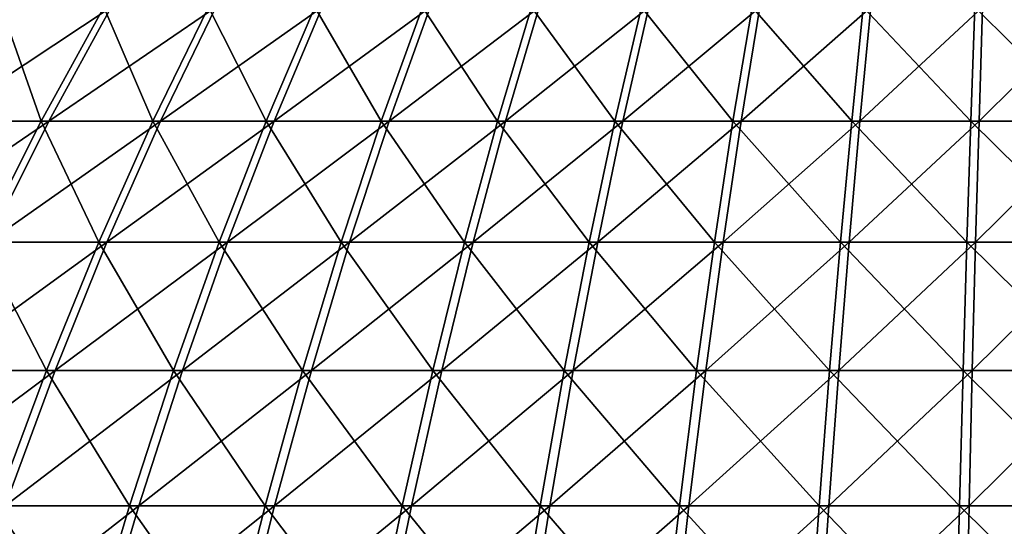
# Model space of a CAD drawing. Header units: millimetres. Extents: x -80 to 80, y -80 to 80.
# Tile 134 of 170: x -17 to -1, y 59 to 67. Entities that reach past the tile are written whole.
import ezdxf

# ---------------------------------------------------------------- set-up
doc = ezdxf.new("R2010")
doc.units = ezdxf.units.MM
doc.header["$LTSCALE"] = 13.670324
doc.layers.add('1', color=7, linetype='CONTINUOUS')
doc.layers.add('2', color=7, linetype='CONTINUOUS')

msp = doc.modelspace()

# ---------------------------------------------------------------- linework, layer by layer
at = {"layer": '1', "color": 7, "linetype": 'Continuous'}
for points in [[(-16.805, 65.532, 42.698), (-15.742, 67.471, 39.998), (-18.679, 65.532, 41.912), (-16.805, 65.532, 42.698)], [(-18.679, 65.532, 41.912), (-15.742, 67.471, 39.998), (-17.498, 67.471, 39.261), (-18.679, 65.532, 41.912)], [(-14.898, 65.532, 43.4), (-13.956, 67.471, 40.655), (-16.805, 65.532, 42.698), (-14.898, 65.532, 43.4)], [(-16.805, 65.532, 42.698), (-13.956, 67.471, 40.655), (-15.742, 67.471, 39.998), (-16.805, 65.532, 42.698)], [(-12.962, 65.532, 44.017), (-12.142, 67.471, 41.233), (-14.898, 65.532, 43.4), (-12.962, 65.532, 44.017)], [(-14.898, 65.532, 43.4), (-12.142, 67.471, 41.233), (-13.956, 67.471, 40.655), (-14.898, 65.532, 43.4)], [(-11, 65.532, 44.548), (-10.304, 67.471, 41.731), (-12.962, 65.532, 44.017), (-11, 65.532, 44.548)], [(-12.962, 65.532, 44.017), (-10.304, 67.471, 41.731), (-12.142, 67.471, 41.233), (-12.962, 65.532, 44.017)], [(-9.017, 65.532, 44.992), (-8.446, 67.471, 42.146), (-11, 65.532, 44.548), (-9.017, 65.532, 44.992)], [(-11, 65.532, 44.548), (-8.446, 67.471, 42.146), (-10.304, 67.471, 41.731), (-11, 65.532, 44.548)], [(-7.016, 65.532, 45.347), (-6.572, 67.471, 42.479), (-9.017, 65.532, 44.992), (-7.016, 65.532, 45.347)], [(-9.017, 65.532, 44.992), (-6.572, 67.471, 42.479), (-8.446, 67.471, 42.146), (-9.017, 65.532, 44.992)], [(-5.001, 65.532, 45.613), (-4.685, 67.471, 42.728), (-7.016, 65.532, 45.347), (-5.001, 65.532, 45.613)], [(-7.016, 65.532, 45.347), (-4.685, 67.471, 42.728), (-6.572, 67.471, 42.479), (-7.016, 65.532, 45.347)], [(-2.976, 65.532, 45.789), (-2.788, 67.471, 42.893), (-5.001, 65.532, 45.613), (-2.976, 65.532, 45.789)], [(-5.001, 65.532, 45.613), (-2.788, 67.471, 42.893), (-4.685, 67.471, 42.728), (-5.001, 65.532, 45.613)], [(-0.946, 65.532, 45.876), (-0.886, 67.471, 42.975), (-2.976, 65.532, 45.789), (-0.946, 65.532, 45.876)], [(-2.976, 65.532, 45.789), (-0.886, 67.471, 42.975), (-2.788, 67.471, 42.893), (-2.976, 65.532, 45.789)], [(1.086, 65.532, 45.873), (1.017, 67.471, 42.972), (-0.946, 65.532, 45.876), (1.086, 65.532, 45.873)], [(-0.946, 65.532, 45.876), (1.017, 67.471, 42.972), (-0.886, 67.471, 42.975), (-0.946, 65.532, 45.876)], [(-17.836, 63.468, 45.317), (-16.805, 65.532, 42.698), (-19.825, 63.468, 44.483), (-17.836, 63.468, 45.317)], [(-19.825, 63.468, 44.483), (-16.805, 65.532, 42.698), (-18.679, 65.532, 41.912), (-19.825, 63.468, 44.483)], [(-15.812, 63.468, 46.063), (-14.898, 65.532, 43.4), (-17.836, 63.468, 45.317), (-15.812, 63.468, 46.063)], [(-17.836, 63.468, 45.317), (-14.898, 65.532, 43.4), (-16.805, 65.532, 42.698), (-17.836, 63.468, 45.317)], [(-13.757, 63.468, 46.718), (-12.962, 65.532, 44.017), (-15.812, 63.468, 46.063), (-13.757, 63.468, 46.718)], [(-15.812, 63.468, 46.063), (-12.962, 65.532, 44.017), (-14.898, 65.532, 43.4), (-15.812, 63.468, 46.063)], [(-11.675, 63.468, 47.281), (-11, 65.532, 44.548), (-13.757, 63.468, 46.718), (-11.675, 63.468, 47.281)], [(-13.757, 63.468, 46.718), (-11, 65.532, 44.548), (-12.962, 65.532, 44.017), (-13.757, 63.468, 46.718)], [(-9.57, 63.468, 47.751), (-9.017, 65.532, 44.992), (-11.675, 63.468, 47.281), (-9.57, 63.468, 47.751)], [(-11.675, 63.468, 47.281), (-9.017, 65.532, 44.992), (-11, 65.532, 44.548), (-11.675, 63.468, 47.281)], [(-7.446, 63.468, 48.128), (-7.016, 65.532, 45.347), (-9.57, 63.468, 47.751), (-7.446, 63.468, 48.128)], [(-9.57, 63.468, 47.751), (-7.016, 65.532, 45.347), (-9.017, 65.532, 44.992), (-9.57, 63.468, 47.751)], [(-5.308, 63.468, 48.411), (-5.001, 65.532, 45.613), (-7.446, 63.468, 48.128), (-5.308, 63.468, 48.411)], [(-7.446, 63.468, 48.128), (-5.001, 65.532, 45.613), (-7.016, 65.532, 45.347), (-7.446, 63.468, 48.128)], [(-3.159, 63.468, 48.598), (-2.976, 65.532, 45.789), (-5.308, 63.468, 48.411), (-3.159, 63.468, 48.598)], [(-5.308, 63.468, 48.411), (-2.976, 65.532, 45.789), (-5.001, 65.532, 45.613), (-5.308, 63.468, 48.411)], [(-1.004, 63.468, 48.691), (-0.946, 65.532, 45.876), (-3.159, 63.468, 48.598), (-1.004, 63.468, 48.691)], [(-3.159, 63.468, 48.598), (-0.946, 65.532, 45.876), (-2.976, 65.532, 45.789), (-3.159, 63.468, 48.598)], [(1.153, 63.468, 48.687), (1.086, 65.532, 45.873), (-1.004, 63.468, 48.691), (1.153, 63.468, 48.687)], [(-1.004, 63.468, 48.691), (1.086, 65.532, 45.873), (-0.946, 65.532, 45.876), (-1.004, 63.468, 48.691)], [(-16.696, 61.284, 48.637), (-15.812, 63.468, 46.063), (-18.833, 61.284, 47.85), (-16.696, 61.284, 48.637)], [(-18.833, 61.284, 47.85), (-15.812, 63.468, 46.063), (-17.836, 63.468, 45.317), (-18.833, 61.284, 47.85)], [(-14.526, 61.284, 49.329), (-13.757, 63.468, 46.718), (-16.696, 61.284, 48.637), (-14.526, 61.284, 49.329)], [(-16.696, 61.284, 48.637), (-13.757, 63.468, 46.718), (-15.812, 63.468, 46.063), (-16.696, 61.284, 48.637)], [(-12.327, 61.284, 49.924), (-11.675, 63.468, 47.281), (-14.526, 61.284, 49.329), (-12.327, 61.284, 49.924)], [(-14.526, 61.284, 49.329), (-11.675, 63.468, 47.281), (-13.757, 63.468, 46.718), (-14.526, 61.284, 49.329)], [(-10.105, 61.284, 50.42), (-9.57, 63.468, 47.751), (-12.327, 61.284, 49.924), (-10.105, 61.284, 50.42)], [(-12.327, 61.284, 49.924), (-9.57, 63.468, 47.751), (-11.675, 63.468, 47.281), (-12.327, 61.284, 49.924)], [(-7.862, 61.284, 50.818), (-7.446, 63.468, 48.128), (-10.105, 61.284, 50.42), (-7.862, 61.284, 50.818)], [(-10.105, 61.284, 50.42), (-7.446, 63.468, 48.128), (-9.57, 63.468, 47.751), (-10.105, 61.284, 50.42)], [(-5.604, 61.284, 51.117), (-5.308, 63.468, 48.411), (-7.862, 61.284, 50.818), (-5.604, 61.284, 51.117)], [(-7.862, 61.284, 50.818), (-5.308, 63.468, 48.411), (-7.446, 63.468, 48.128), (-7.862, 61.284, 50.818)], [(-3.336, 61.284, 51.315), (-3.159, 63.468, 48.598), (-5.604, 61.284, 51.117), (-3.336, 61.284, 51.315)], [(-5.604, 61.284, 51.117), (-3.159, 63.468, 48.598), (-5.308, 63.468, 48.411), (-5.604, 61.284, 51.117)], [(-1.06, 61.284, 51.412), (-1.004, 63.468, 48.691), (-3.336, 61.284, 51.315), (-1.06, 61.284, 51.412)], [(-3.336, 61.284, 51.315), (-1.004, 63.468, 48.691), (-3.159, 63.468, 48.598), (-3.336, 61.284, 51.315)], [(1.217, 61.284, 51.409), (1.153, 63.468, 48.687), (-1.06, 61.284, 51.412), (1.217, 61.284, 51.409)], [(-1.06, 61.284, 51.412), (1.153, 63.468, 48.687), (-1.004, 63.468, 48.691), (-1.06, 61.284, 51.412)], [(-17.548, 58.982, 51.119), (-16.696, 61.284, 48.637), (-19.794, 58.982, 50.292), (-17.548, 58.982, 51.119)], [(-19.794, 58.982, 50.292), (-16.696, 61.284, 48.637), (-18.833, 61.284, 47.85), (-19.794, 58.982, 50.292)], [(-15.267, 58.982, 51.846), (-14.526, 61.284, 49.329), (-17.548, 58.982, 51.119), (-15.267, 58.982, 51.846)], [(-17.548, 58.982, 51.119), (-14.526, 61.284, 49.329), (-16.696, 61.284, 48.637), (-17.548, 58.982, 51.119)], [(-12.956, 58.982, 52.471), (-12.327, 61.284, 49.924), (-15.267, 58.982, 51.846), (-12.956, 58.982, 52.471)], [(-15.267, 58.982, 51.846), (-12.327, 61.284, 49.924), (-14.526, 61.284, 49.329), (-15.267, 58.982, 51.846)], [(-10.62, 58.982, 52.993), (-10.105, 61.284, 50.42), (-12.956, 58.982, 52.471), (-10.62, 58.982, 52.993)], [(-12.956, 58.982, 52.471), (-10.105, 61.284, 50.42), (-12.327, 61.284, 49.924), (-12.956, 58.982, 52.471)], [(-8.263, 58.982, 53.412), (-7.862, 61.284, 50.818), (-10.62, 58.982, 52.993), (-8.263, 58.982, 53.412)], [(-10.62, 58.982, 52.993), (-7.862, 61.284, 50.818), (-10.105, 61.284, 50.42), (-10.62, 58.982, 52.993)], [(-5.89, 58.982, 53.725), (-5.604, 61.284, 51.117), (-8.263, 58.982, 53.412), (-5.89, 58.982, 53.725)], [(-8.263, 58.982, 53.412), (-5.604, 61.284, 51.117), (-7.862, 61.284, 50.818), (-8.263, 58.982, 53.412)], [(-3.506, 58.982, 53.933), (-3.336, 61.284, 51.315), (-5.89, 58.982, 53.725), (-3.506, 58.982, 53.933)], [(-5.89, 58.982, 53.725), (-3.336, 61.284, 51.315), (-5.604, 61.284, 51.117), (-5.89, 58.982, 53.725)], [(-1.114, 58.982, 54.036), (-1.06, 61.284, 51.412), (-3.506, 58.982, 53.933), (-1.114, 58.982, 54.036)], [(-3.506, 58.982, 53.933), (-1.06, 61.284, 51.412), (-3.336, 61.284, 51.315), (-3.506, 58.982, 53.933)], [(1.279, 58.982, 54.032), (1.217, 61.284, 51.409), (-1.114, 58.982, 54.036), (1.279, 58.982, 54.032)], [(-1.114, 58.982, 54.036), (1.217, 61.284, 51.409), (-1.06, 61.284, 51.412), (-1.114, 58.982, 54.036)], [(-15.979, 56.569, 54.265), (-15.267, 58.982, 51.846), (-18.366, 56.569, 53.504), (-15.979, 56.569, 54.265)], [(-18.366, 56.569, 53.504), (-15.267, 58.982, 51.846), (-17.548, 58.982, 51.119), (-18.366, 56.569, 53.504)], [(-13.561, 56.569, 54.919), (-12.956, 58.982, 52.471), (-15.979, 56.569, 54.265), (-13.561, 56.569, 54.919)], [(-15.979, 56.569, 54.265), (-12.956, 58.982, 52.471), (-15.267, 58.982, 51.846), (-15.979, 56.569, 54.265)], [(-11.116, 56.569, 55.466), (-10.62, 58.982, 52.993), (-13.561, 56.569, 54.919), (-11.116, 56.569, 55.466)], [(-13.561, 56.569, 54.919), (-10.62, 58.982, 52.993), (-12.956, 58.982, 52.471), (-13.561, 56.569, 54.919)], [(-8.649, 56.569, 55.903), (-8.263, 58.982, 53.412), (-11.116, 56.569, 55.466), (-8.649, 56.569, 55.903)], [(-11.116, 56.569, 55.466), (-8.263, 58.982, 53.412), (-10.62, 58.982, 52.993), (-11.116, 56.569, 55.466)], [(-6.165, 56.569, 56.232), (-5.89, 58.982, 53.725), (-8.649, 56.569, 55.903), (-6.165, 56.569, 56.232)], [(-8.649, 56.569, 55.903), (-5.89, 58.982, 53.725), (-8.263, 58.982, 53.412), (-8.649, 56.569, 55.903)], [(-3.669, 56.569, 56.449), (-3.506, 58.982, 53.933), (-6.165, 56.569, 56.232), (-3.669, 56.569, 56.449)], [(-6.165, 56.569, 56.232), (-3.506, 58.982, 53.933), (-5.89, 58.982, 53.725), (-6.165, 56.569, 56.232)], [(-1.166, 56.569, 56.557), (-1.114, 58.982, 54.036), (-3.669, 56.569, 56.449), (-1.166, 56.569, 56.557)], [(-3.669, 56.569, 56.449), (-1.114, 58.982, 54.036), (-3.506, 58.982, 53.933), (-3.669, 56.569, 56.449)], [(1.339, 56.569, 56.553), (1.279, 58.982, 54.032), (-1.166, 56.569, 56.557), (1.339, 56.569, 56.553)], [(-1.166, 56.569, 56.557), (1.279, 58.982, 54.032), (-1.114, 58.982, 54.036), (-1.166, 56.569, 56.557)]]:
    msp.add_3dface(points, dxfattribs=at)
at = {"layer": '2', "color": 7, "linetype": 'Continuous'}
for points in [[(-17.617, 67.471, -39.208), (-16.935, 65.532, -42.647), (-18.807, 65.532, -41.855), (-17.617, 67.471, -39.208)], [(-15.864, 67.471, -39.949), (-16.935, 65.532, -42.647), (-17.617, 67.471, -39.208), (-15.864, 67.471, -39.949)], [(-15.864, 67.471, -39.949), (-15.03, 65.532, -43.355), (-16.935, 65.532, -42.647), (-15.864, 67.471, -39.949)], [(-14.08, 67.471, -40.613), (-15.03, 65.532, -43.355), (-15.864, 67.471, -39.949), (-14.08, 67.471, -40.613)], [(-14.08, 67.471, -40.613), (-13.096, 65.532, -43.978), (-15.03, 65.532, -43.355), (-14.08, 67.471, -40.613)], [(-12.268, 67.471, -41.196), (-13.096, 65.532, -43.978), (-14.08, 67.471, -40.613), (-12.268, 67.471, -41.196)], [(-12.268, 67.471, -41.196), (-11.136, 65.532, -44.514), (-13.096, 65.532, -43.978), (-12.268, 67.471, -41.196)], [(-10.432, 67.471, -41.699), (-11.136, 65.532, -44.514), (-12.268, 67.471, -41.196), (-10.432, 67.471, -41.699)], [(-10.432, 67.471, -41.699), (-9.154, 65.532, -44.964), (-11.136, 65.532, -44.514), (-10.432, 67.471, -41.699)], [(-8.575, 67.471, -42.12), (-9.154, 65.532, -44.964), (-10.432, 67.471, -41.699), (-8.575, 67.471, -42.12)], [(-8.575, 67.471, -42.12), (-7.154, 65.532, -45.325), (-9.154, 65.532, -44.964), (-8.575, 67.471, -42.12)], [(-6.702, 67.471, -42.458), (-7.154, 65.532, -45.325), (-8.575, 67.471, -42.12), (-6.702, 67.471, -42.458)], [(-6.702, 67.471, -42.458), (-5.14, 65.532, -45.597), (-7.154, 65.532, -45.325), (-6.702, 67.471, -42.458)], [(-4.815, 67.471, -42.713), (-5.14, 65.532, -45.597), (-6.702, 67.471, -42.458), (-4.815, 67.471, -42.713)], [(-4.815, 67.471, -42.713), (-3.116, 65.532, -45.78), (-5.14, 65.532, -45.597), (-4.815, 67.471, -42.713)], [(-2.919, 67.471, -42.885), (-3.116, 65.532, -45.78), (-4.815, 67.471, -42.713), (-2.919, 67.471, -42.885)], [(-2.919, 67.471, -42.885), (-1.086, 65.532, -45.873), (-3.116, 65.532, -45.78), (-2.919, 67.471, -42.885)], [(-1.017, 67.471, -42.972), (-1.086, 65.532, -45.873), (-2.919, 67.471, -42.885), (-1.017, 67.471, -42.972)], [(-1.017, 67.471, -42.972), (0.946, 65.532, -45.876), (-1.086, 65.532, -45.873), (-1.017, 67.471, -42.972)], [(0.886, 67.471, -42.975), (0.946, 65.532, -45.876), (-1.017, 67.471, -42.972), (0.886, 67.471, -42.975)], [(-16.935, 65.532, -42.647), (-17.974, 63.468, -45.263), (-18.807, 65.532, -41.855), (-16.935, 65.532, -42.647)], [(-16.935, 65.532, -42.647), (-15.952, 63.468, -46.014), (-17.974, 63.468, -45.263), (-16.935, 65.532, -42.647)], [(-15.03, 65.532, -43.355), (-15.952, 63.468, -46.014), (-16.935, 65.532, -42.647), (-15.03, 65.532, -43.355)], [(-15.03, 65.532, -43.355), (-13.899, 63.468, -46.675), (-15.952, 63.468, -46.014), (-15.03, 65.532, -43.355)], [(-13.096, 65.532, -43.978), (-13.899, 63.468, -46.675), (-15.03, 65.532, -43.355), (-13.096, 65.532, -43.978)], [(-13.096, 65.532, -43.978), (-11.819, 63.468, -47.245), (-13.899, 63.468, -46.675), (-13.096, 65.532, -43.978)], [(-11.136, 65.532, -44.514), (-11.819, 63.468, -47.245), (-13.096, 65.532, -43.978), (-11.136, 65.532, -44.514)], [(-11.136, 65.532, -44.514), (-9.716, 63.468, -47.722), (-11.819, 63.468, -47.245), (-11.136, 65.532, -44.514)], [(-9.154, 65.532, -44.964), (-9.716, 63.468, -47.722), (-11.136, 65.532, -44.514), (-9.154, 65.532, -44.964)], [(-9.154, 65.532, -44.964), (-7.593, 63.468, -48.105), (-9.716, 63.468, -47.722), (-9.154, 65.532, -44.964)], [(-7.154, 65.532, -45.325), (-7.593, 63.468, -48.105), (-9.154, 65.532, -44.964), (-7.154, 65.532, -45.325)], [(-7.154, 65.532, -45.325), (-5.456, 63.468, -48.394), (-7.593, 63.468, -48.105), (-7.154, 65.532, -45.325)], [(-5.14, 65.532, -45.597), (-5.456, 63.468, -48.394), (-7.154, 65.532, -45.325), (-5.14, 65.532, -45.597)], [(-5.14, 65.532, -45.597), (-3.307, 63.468, -48.588), (-5.456, 63.468, -48.394), (-5.14, 65.532, -45.597)], [(-3.116, 65.532, -45.78), (-3.307, 63.468, -48.588), (-5.14, 65.532, -45.597), (-3.116, 65.532, -45.78)], [(-3.116, 65.532, -45.78), (-1.153, 63.468, -48.687), (-3.307, 63.468, -48.588), (-3.116, 65.532, -45.78)], [(-1.086, 65.532, -45.873), (-1.153, 63.468, -48.687), (-3.116, 65.532, -45.78), (-1.086, 65.532, -45.873)], [(-1.086, 65.532, -45.873), (1.004, 63.468, -48.691), (-1.153, 63.468, -48.687), (-1.086, 65.532, -45.873)], [(0.946, 65.532, -45.876), (1.004, 63.468, -48.691), (-1.086, 65.532, -45.873), (0.946, 65.532, -45.876)], [(-17.974, 63.468, -45.263), (-16.844, 61.284, -48.586), (-18.979, 61.284, -47.793), (-17.974, 63.468, -45.263)], [(-15.952, 63.468, -46.014), (-16.844, 61.284, -48.586), (-17.974, 63.468, -45.263), (-15.952, 63.468, -46.014)], [(-15.952, 63.468, -46.014), (-14.676, 61.284, -49.284), (-16.844, 61.284, -48.586), (-15.952, 63.468, -46.014)], [(-13.899, 63.468, -46.675), (-14.676, 61.284, -49.284), (-15.952, 63.468, -46.014), (-13.899, 63.468, -46.675)], [(-13.899, 63.468, -46.675), (-12.48, 61.284, -49.886), (-14.676, 61.284, -49.284), (-13.899, 63.468, -46.675)], [(-11.819, 63.468, -47.245), (-12.48, 61.284, -49.886), (-13.899, 63.468, -46.675), (-11.819, 63.468, -47.245)], [(-11.819, 63.468, -47.245), (-10.259, 61.284, -50.389), (-12.48, 61.284, -49.886), (-11.819, 63.468, -47.245)], [(-9.716, 63.468, -47.722), (-10.259, 61.284, -50.389), (-11.819, 63.468, -47.245), (-9.716, 63.468, -47.722)], [(-9.716, 63.468, -47.722), (-8.017, 61.284, -50.794), (-10.259, 61.284, -50.389), (-9.716, 63.468, -47.722)], [(-7.593, 63.468, -48.105), (-8.017, 61.284, -50.794), (-9.716, 63.468, -47.722), (-7.593, 63.468, -48.105)], [(-7.593, 63.468, -48.105), (-5.76, 61.284, -51.099), (-8.017, 61.284, -50.794), (-7.593, 63.468, -48.105)], [(-5.456, 63.468, -48.394), (-5.76, 61.284, -51.099), (-7.593, 63.468, -48.105), (-5.456, 63.468, -48.394)], [(-5.456, 63.468, -48.394), (-3.492, 61.284, -51.304), (-5.76, 61.284, -51.099), (-5.456, 63.468, -48.394)], [(-3.307, 63.468, -48.588), (-3.492, 61.284, -51.304), (-5.456, 63.468, -48.394), (-3.307, 63.468, -48.588)], [(-3.307, 63.468, -48.588), (-1.217, 61.284, -51.409), (-3.492, 61.284, -51.304), (-3.307, 63.468, -48.588)], [(-1.153, 63.468, -48.687), (-1.217, 61.284, -51.409), (-3.307, 63.468, -48.588), (-1.153, 63.468, -48.687)], [(-1.153, 63.468, -48.687), (1.06, 61.284, -51.412), (-1.217, 61.284, -51.409), (-1.153, 63.468, -48.687)], [(1.004, 63.468, -48.691), (1.06, 61.284, -51.412), (-1.153, 63.468, -48.687), (1.004, 63.468, -48.691)], [(-16.844, 61.284, -48.586), (-17.704, 58.982, -51.066), (-18.979, 61.284, -47.793), (-16.844, 61.284, -48.586)], [(-16.844, 61.284, -48.586), (-15.425, 58.982, -51.799), (-17.704, 58.982, -51.066), (-16.844, 61.284, -48.586)], [(-14.676, 61.284, -49.284), (-15.425, 58.982, -51.799), (-16.844, 61.284, -48.586), (-14.676, 61.284, -49.284)], [(-14.676, 61.284, -49.284), (-13.116, 58.982, -52.431), (-15.425, 58.982, -51.799), (-14.676, 61.284, -49.284)], [(-12.48, 61.284, -49.886), (-13.116, 58.982, -52.431), (-14.676, 61.284, -49.284), (-12.48, 61.284, -49.886)], [(-12.48, 61.284, -49.886), (-10.782, 58.982, -52.961), (-13.116, 58.982, -52.431), (-12.48, 61.284, -49.886)], [(-10.259, 61.284, -50.389), (-10.782, 58.982, -52.961), (-12.48, 61.284, -49.886), (-10.259, 61.284, -50.389)], [(-10.259, 61.284, -50.389), (-8.427, 58.982, -53.386), (-10.782, 58.982, -52.961), (-10.259, 61.284, -50.389)], [(-8.017, 61.284, -50.794), (-8.427, 58.982, -53.386), (-10.259, 61.284, -50.389), (-8.017, 61.284, -50.794)], [(-8.017, 61.284, -50.794), (-6.054, 58.982, -53.707), (-8.427, 58.982, -53.386), (-8.017, 61.284, -50.794)], [(-5.76, 61.284, -51.099), (-6.054, 58.982, -53.707), (-8.017, 61.284, -50.794), (-5.76, 61.284, -51.099)], [(-5.76, 61.284, -51.099), (-3.67, 58.982, -53.922), (-6.054, 58.982, -53.707), (-5.76, 61.284, -51.099)], [(-3.492, 61.284, -51.304), (-3.67, 58.982, -53.922), (-5.76, 61.284, -51.099), (-3.492, 61.284, -51.304)], [(-3.492, 61.284, -51.304), (-1.279, 58.982, -54.032), (-3.67, 58.982, -53.922), (-3.492, 61.284, -51.304)], [(-1.217, 61.284, -51.409), (-1.279, 58.982, -54.032), (-3.492, 61.284, -51.304), (-1.217, 61.284, -51.409)], [(-1.217, 61.284, -51.409), (1.114, 58.982, -54.036), (-1.279, 58.982, -54.032), (-1.217, 61.284, -51.409)], [(1.06, 61.284, -51.412), (1.114, 58.982, -54.036), (-1.217, 61.284, -51.409), (1.06, 61.284, -51.412)], [(-17.704, 58.982, -51.066), (-16.145, 56.569, -54.216), (-18.529, 56.569, -53.448), (-17.704, 58.982, -51.066)], [(-15.425, 58.982, -51.799), (-16.145, 56.569, -54.216), (-17.704, 58.982, -51.066), (-15.425, 58.982, -51.799)], [(-15.425, 58.982, -51.799), (-13.728, 56.569, -54.877), (-16.145, 56.569, -54.216), (-15.425, 58.982, -51.799)], [(-13.116, 58.982, -52.431), (-13.728, 56.569, -54.877), (-15.425, 58.982, -51.799), (-13.116, 58.982, -52.431)], [(-13.116, 58.982, -52.431), (-11.285, 56.569, -55.431), (-13.728, 56.569, -54.877), (-13.116, 58.982, -52.431)], [(-10.782, 58.982, -52.961), (-11.285, 56.569, -55.431), (-13.116, 58.982, -52.431), (-10.782, 58.982, -52.961)], [(-10.782, 58.982, -52.961), (-8.82, 56.569, -55.877), (-11.285, 56.569, -55.431), (-10.782, 58.982, -52.961)], [(-8.427, 58.982, -53.386), (-8.82, 56.569, -55.877), (-10.782, 58.982, -52.961), (-8.427, 58.982, -53.386)], [(-8.427, 58.982, -53.386), (-6.337, 56.569, -56.212), (-8.82, 56.569, -55.877), (-8.427, 58.982, -53.386)], [(-6.054, 58.982, -53.707), (-6.337, 56.569, -56.212), (-8.427, 58.982, -53.386), (-6.054, 58.982, -53.707)], [(-6.054, 58.982, -53.707), (-3.842, 56.569, -56.438), (-6.337, 56.569, -56.212), (-6.054, 58.982, -53.707)], [(-3.67, 58.982, -53.922), (-3.842, 56.569, -56.438), (-6.054, 58.982, -53.707), (-3.67, 58.982, -53.922)], [(-3.67, 58.982, -53.922), (-1.339, 56.569, -56.553), (-3.842, 56.569, -56.438), (-3.67, 58.982, -53.922)], [(-1.279, 58.982, -54.032), (-1.339, 56.569, -56.553), (-3.67, 58.982, -53.922), (-1.279, 58.982, -54.032)], [(-1.279, 58.982, -54.032), (1.166, 56.569, -56.557), (-1.339, 56.569, -56.553), (-1.279, 58.982, -54.032)], [(1.114, 58.982, -54.036), (1.166, 56.569, -56.557), (-1.279, 58.982, -54.032), (1.114, 58.982, -54.036)]]:
    msp.add_3dface(points, dxfattribs=at)

doc.saveas('drawing.dxf')
